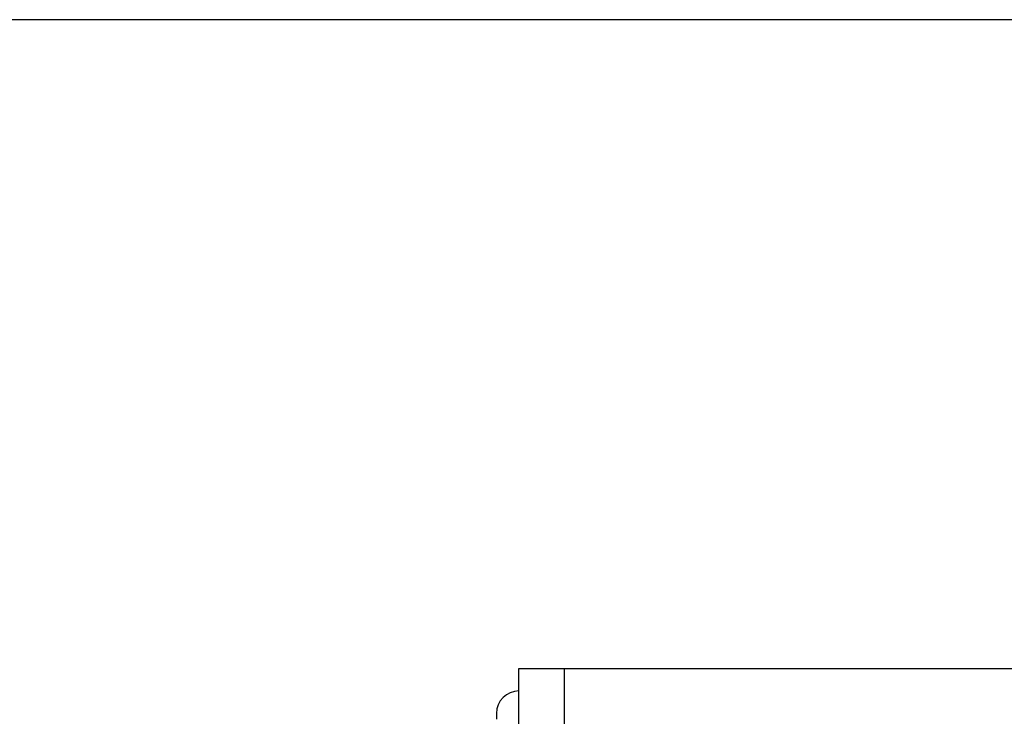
# Model space of a CAD drawing. Header units: millimetres. Extents: x 0 to 1524, y 0 to 1016.
# Tile 63 of 256: x 134 to 169, y 427 to 451. Entities that reach past the tile are written whole.
import ezdxf

# ---------------------------------------------------------------- set-up
doc = ezdxf.new("R2010")
doc.units = ezdxf.units.MM
doc.header["$LTSCALE"] = 83.82
doc.layers.get('0').update_dxf_attribs({"linetype": 'CONTINUOUS'})
doc.styles.get("Standard").update_dxf_attribs({"font": 'txt', "width": 0.8})
doc.dimstyles.new('DIMSTYLE_1', dxfattribs={"dimtxt": 15, "dimasz": 12, "dimexe": 0.18, "dimexo": 0.0625, "dimgap": 0.09, "dimtad": 1, "dimzin": 0, "dimdsep": 46, "dimtxsty": 'STANDARD', "dimblk": 'CLOSED', "dimblk1": 'CLOSED', "dimblk2": 'CLOSED', "dimcen": 0.09, "dimadec": 0, "dimazin": 0, "dimtp": 0.01, "dimtm": 0.01, "dimtfac": 1, "dimtofl": 0, "dimtmove": 0, "dimatfit": 3, "dimldrblk": 'CLOSED', "dimfxl": 1, "dimtolj": 1, "dimtzin": 0, "dimarcsym": 0})

# ---------------------------------------------------------------- blocks, each defined once
blk = doc.blocks.new('_CLOSED')
at = {"color": 0, "linetype": 'BYBLOCK'}
for p, q in [((0, 0), (-1, 0.2083)), ((-1, 0.2083), (-1, -0.2083)), ((-1, -0.2083), (0, 0)), ((-1, 0), (0, 0))]:
    blk.add_line(p, q, dxfattribs=at)
blk = doc.blocks.new('*D4')
at = {"color": 2, "linetype": 'CONTINUOUS'}
for p, q in [((230.494, 451.207), (62.228, 451.207)), ((63.228, 451.207), (63.228, 415.032)), ((63.228, 378.857), (63.228, 415.032)), ((168.969, 378.857), (62.228, 378.857))]:
    blk.add_line(p, q, dxfattribs=at)
at = {"color": 2, "linetype": 'CONTINUOUS', "xscale": 12, "yscale": 12, "zscale": 12}
for p, rotation in [((63.228, 451.207), 90), ((63.228, 378.857), 270)]:
    blk.add_blockref('_CLOSED', p, dxfattribs=dict(at, rotation=rotation))

msp = doc.modelspace()

# ---------------------------------------------------------------- linework, layer by layer
at = {"color": 7, "linetype": 'CONTINUOUS'}
for p, q in [((151.944, 423.207), (151.944, 428.207)), ((151.944, 428.207), (153.544, 428.207)), ((153.544, 428.207), (153.544, 423.207)), ((153.544, 428.207), (173.544, 428.207)), ((151.144, 426.607), (151.144, 426.407))]:
    msp.add_line(p, q, dxfattribs=at)
msp.add_arc((151.944, 426.607), 0.8, 90, 180, dxfattribs=at)

# ---------------------------------------------------------------- dimensions: what is measured, and where the dimension line sits
at = {"color": 2, "linetype": 'CONTINUOUS'}
dim = msp.add_linear_dim(base=(63.228, 451.207), p1=(168.969, 378.857), p2=(230.494, 451.207), angle=90, dimstyle='DIMSTYLE_1', dxfattribs=at)
dim.commit()
dim.dimension.update_dxf_attribs({"geometry": '*D4', "text_midpoint": (59.478, 385.032), "dimtype": 160})

doc.saveas('drawing.dxf')
